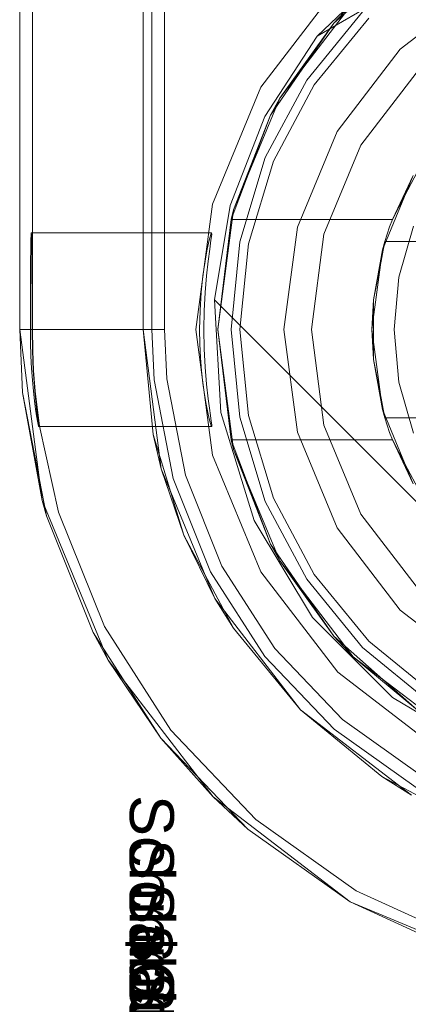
# Model space of a CAD drawing. Extents: x -634 to 300, y 62 to 1102.
# Tile 58 of 125: x 140.8317 to 140.9007, y 600.5419 to 600.7165. Entities that reach past the tile are written whole.
import ezdxf

# ---------------------------------------------------------------- set-up
doc = ezdxf.new("R2010")
doc.units = 0
doc.layers.get('0').update_dxf_attribs({"lineweight": 13})
doc.layers.add('AM_6-A06CPW2XL0', color=2, linetype='Continuous', lineweight=35, true_color=0xffff00)
doc.styles.get("Standard").update_dxf_attribs({"font": 'ARIALN.TTF'})

# ---------------------------------------------------------------- blocks, each defined once
blk = doc.blocks.new('Referenz-A06CPW2YL0')
at = {"color": 9, "linetype": 'ByBlock', "lineweight": 13, "ltscale": 0.13, "true_color": 0xc1c9c4}
for p, q in [((140.83173, 603.23963), (140.83173, 600.6615)), ((140.83173, 600.6615), (140.83173, 603.23963)), ((140.85361, 600.6615), (140.85361, 603.23963)), ((140.85517, 600.6615), (140.85517, 601.71619)), ((140.85361, 600.799), (140.85361, 600.6615)), ((140.8992, 600.71122), (140.91376, 600.72239)), ((140.91376, 600.72239), (140.8992, 600.71122)), ((140.89257, 600.71785), (140.88266, 600.70577)), ((140.88266, 600.70577), (140.89257, 600.71785)), ((140.89368, 600.71674), (140.88396, 600.7049)), ((140.88803, 600.69666), (140.8992, 600.71122)), ((140.8992, 600.71122), (140.88803, 600.69666)), ((140.90265, 600.70777), (140.89225, 600.69422)), ((140.89225, 600.69422), (140.90265, 600.70777)), ((140.88266, 600.70577), (140.8753, 600.692)), ((140.8753, 600.692), (140.88266, 600.70577)), ((140.88396, 600.7049), (140.87674, 600.6914)), ((140.881, 600.6797), (140.88803, 600.69666)), ((140.88803, 600.69666), (140.881, 600.6797)), ((140.89225, 600.69422), (140.88571, 600.67844)), ((140.88571, 600.67844), (140.89225, 600.69422)), ((140.8753, 600.692), (140.87076, 600.67705)), ((140.87076, 600.67705), (140.8753, 600.692)), ((140.87674, 600.6914), (140.8723, 600.67674)), ((140.87861, 600.6615), (140.881, 600.6797)), ((140.881, 600.6797), (140.87861, 600.6615)), ((140.88571, 600.67844), (140.88348, 600.6615)), ((140.88348, 600.6615), (140.88571, 600.67844)), ((140.87076, 600.67705), (140.86923, 600.6615)), ((140.86923, 600.6615), (140.87076, 600.67705)), ((140.8723, 600.67674), (140.87079, 600.6615)), ((140.83173, 600.6615), (140.83572, 600.63117)), ((140.83173, 600.6615), (140.83226, 600.65036)), ((140.83213, 600.6615), (140.83173, 600.6615)), ((140.83226, 600.65036), (140.83173, 600.6615)), ((140.83173, 600.6615), (140.83173, 600.6615)), ((140.83331, 600.6615), (140.83213, 600.6615)), ((140.83524, 600.6615), (140.83331, 600.6615)), ((140.83785, 600.6615), (140.83524, 600.6615)), ((140.84104, 600.6615), (140.83785, 600.6615)), ((140.84472, 600.6615), (140.84104, 600.6615)), ((140.84876, 600.6615), (140.84472, 600.6615)), ((140.85301, 600.6615), (140.84876, 600.6615)), ((140.85517, 600.6615), (140.85301, 600.6615)), ((140.85685, 600.63683), (140.85361, 600.6615)), ((140.85361, 600.6615), (140.85544, 600.64291)), ((140.85361, 600.6615), (140.85361, 600.6615)), ((140.85559, 600.65259), (140.85517, 600.6615)), ((140.86923, 600.6615), (140.87076, 600.64595)), ((140.87076, 600.64595), (140.86923, 600.6615)), ((140.87079, 600.6615), (140.8723, 600.64626)), ((140.881, 600.6433), (140.87861, 600.6615)), ((140.87861, 600.6615), (140.881, 600.6433)), ((140.88348, 600.6615), (140.88571, 600.64456)), ((140.88571, 600.64456), (140.88348, 600.6615)), ((140.85897, 600.63509), (140.85559, 600.65259)), ((140.83226, 600.65036), (140.83572, 600.63117)), ((140.83648, 600.62848), (140.83226, 600.65036)), ((140.8723, 600.64626), (140.87674, 600.6316)), ((140.87076, 600.64595), (140.8753, 600.63101)), ((140.8753, 600.63101), (140.87076, 600.64595)), ((140.88571, 600.64456), (140.89225, 600.62878)), ((140.89225, 600.62878), (140.88571, 600.64456)), ((140.86086, 600.62503), (140.85544, 600.64291)), ((140.85544, 600.64291), (140.85685, 600.63683)), ((140.88803, 600.62634), (140.881, 600.6433)), ((140.881, 600.6433), (140.88803, 600.62634)), ((140.86638, 600.61384), (140.85685, 600.63683)), ((140.85685, 600.63683), (140.86086, 600.62503)), ((140.86559, 600.61854), (140.85897, 600.63509)), ((140.83572, 600.63117), (140.84743, 600.60291)), ((140.83572, 600.63117), (140.83648, 600.62848)), ((140.8753, 600.63101), (140.88266, 600.61723)), ((140.88266, 600.61723), (140.8753, 600.63101)), ((140.87674, 600.6316), (140.88396, 600.6181)), ((140.89225, 600.62878), (140.90265, 600.61523)), ((140.90265, 600.61523), (140.89225, 600.62878)), ((140.83648, 600.62848), (140.84476, 600.6078)), ((140.8992, 600.61178), (140.88803, 600.62634)), ((140.88803, 600.62634), (140.8992, 600.61178)), ((140.86967, 600.60855), (140.86086, 600.62503)), ((140.86086, 600.62503), (140.86638, 600.61384)), ((140.87523, 600.60355), (140.86559, 600.61854)), ((140.88266, 600.61723), (140.89257, 600.60515)), ((140.89257, 600.60515), (140.88266, 600.61723)), ((140.88396, 600.6181), (140.89368, 600.60626)), ((140.88152, 600.5941), (140.86638, 600.61384)), ((140.86638, 600.61384), (140.86967, 600.60855)), ((140.91376, 600.60061), (140.8992, 600.61178)), ((140.8992, 600.61178), (140.91376, 600.60061)), ((140.84476, 600.6078), (140.84743, 600.60291)), ((140.8568, 600.58906), (140.84476, 600.6078)), ((140.86967, 600.60855), (140.88152, 600.5941)), ((140.89368, 600.60626), (140.90552, 600.59654)), ((140.89257, 600.60515), (140.90465, 600.59524)), ((140.90465, 600.59524), (140.89257, 600.60515)), ((140.84743, 600.60291), (140.86606, 600.57864)), ((140.84743, 600.60291), (140.8568, 600.58906)), ((140.88753, 600.59065), (140.87523, 600.60355)), ((140.90126, 600.57896), (140.88152, 600.5941)), ((140.88152, 600.5941), (140.89597, 600.58225)), ((140.90204, 600.58031), (140.88753, 600.59065)), ((140.8568, 600.58906), (140.86606, 600.57864)), ((140.87218, 600.57294), (140.8568, 600.58906)), ((140.89597, 600.58225), (140.90126, 600.57896)), ((140.91244, 600.57344), (140.89597, 600.58225)), ((140.86606, 600.57864), (140.89033, 600.56001)), ((140.86606, 600.57864), (140.87218, 600.57294)), ((140.87218, 600.57294), (140.89033, 600.56001)), ((140.89033, 600.56001), (140.87218, 600.57294)), ((140.89033, 600.56001), (140.91859, 600.54831)), ((140.89033, 600.56001), (140.91059, 600.55076)), ((140.91059, 600.55076), (140.89033, 600.56001))]:
    blk.add_line(p, q, dxfattribs=at)
at = {"color": 251, "linetype": 'ByBlock', "lineweight": 13, "ltscale": 0.13, "true_color": 0x636363}
for p, q in [((140.83173, 603.23963), (140.83173, 600.6615)), ((140.85742, 603.23963), (140.85742, 600.6615)), ((140.83398, 603.22375), (140.83398, 600.67869)), ((140.8999, 600.72825), (140.88449, 600.71353)), ((140.88449, 600.71353), (140.90923, 600.7279)), ((140.88449, 600.71353), (140.90923, 600.7279)), ((140.88815, 600.72227), (140.8745, 600.70447)), ((140.87525, 600.69932), (140.88449, 600.71353)), ((140.87525, 600.69932), (140.88449, 600.71353)), ((140.88449, 600.71353), (140.88449, 600.71353)), ((140.8745, 600.70447), (140.86591, 600.68374)), ((140.86909, 600.68352), (140.87525, 600.69932)), ((140.86909, 600.68352), (140.87525, 600.69932)), ((140.86591, 600.68374), (140.86298, 600.6615)), ((140.86628, 600.6668), (140.86909, 600.68352)), ((140.86628, 600.6668), (140.86909, 600.68352)), ((140.83375, 600.67836), (140.83372, 600.67738)), ((140.83378, 600.67869), (140.83375, 600.67836)), ((140.86578, 600.67869), (140.83378, 600.67869)), ((140.83378, 600.67869), (140.83381, 600.67836)), ((140.83381, 600.67836), (140.83383, 600.67738)), ((140.83398, 600.67869), (140.83398, 600.67579)), ((140.86537, 600.67737), (140.86563, 600.67835)), ((140.86563, 600.67835), (140.86578, 600.67869)), ((140.86567, 600.67739), (140.86579, 600.67836)), ((140.86579, 600.67836), (140.86578, 600.67869)), ((140.83372, 600.67738), (140.83369, 600.67579)), ((140.83383, 600.67738), (140.83386, 600.67579)), ((140.86502, 600.67578), (140.86537, 600.67737)), ((140.86545, 600.6758), (140.86567, 600.67739)), ((140.83369, 600.67579), (140.83367, 600.67365)), ((140.83386, 600.67579), (140.83388, 600.67365)), ((140.83398, 600.67579), (140.83398, 600.67365)), ((140.86462, 600.67365), (140.86502, 600.67578)), ((140.86517, 600.67366), (140.86545, 600.6758)), ((140.83367, 600.67365), (140.83365, 600.67105)), ((140.83388, 600.67365), (140.8339, 600.67105)), ((140.83398, 600.67365), (140.83398, 600.67105)), ((140.86424, 600.67106), (140.86462, 600.67365)), ((140.86488, 600.67105), (140.86517, 600.67366)), ((140.83365, 600.67105), (140.83364, 600.66808)), ((140.8339, 600.67105), (140.83392, 600.66808)), ((140.83398, 600.67105), (140.83398, 600.66808)), ((140.86393, 600.66809), (140.86424, 600.67106)), ((140.86463, 600.66809), (140.86488, 600.67105)), ((140.83364, 600.66808), (140.83363, 600.66485)), ((140.83392, 600.66808), (140.83392, 600.66485)), ((140.83398, 600.66808), (140.83398, 600.66485)), ((140.86372, 600.66487), (140.86393, 600.66809)), ((140.86447, 600.66486), (140.86463, 600.66809)), ((140.86742, 600.64679), (140.86628, 600.6668)), ((140.95422, 600.57886), (140.86628, 600.6668)), ((140.95422, 600.57886), (140.86628, 600.6668)), ((140.86628, 600.6668), (140.86628, 600.6668)), ((140.83363, 600.66485), (140.83363, 600.6615)), ((140.83392, 600.66485), (140.83393, 600.6615)), ((140.83398, 600.66485), (140.83398, 600.6615)), ((140.86364, 600.6615), (140.86372, 600.66487)), ((140.86441, 600.6615), (140.86447, 600.66486)), ((140.83363, 600.6615), (140.83173, 600.6615)), ((140.83173, 600.6615), (140.83572, 600.63117)), ((140.83363, 600.6615), (140.83365, 600.65914)), ((140.83398, 600.6615), (140.83393, 600.6615)), ((140.83393, 600.6615), (140.83398, 600.65779)), ((140.83404, 600.6578), (140.83398, 600.6615)), ((140.83438, 600.6615), (140.83398, 600.6615)), ((140.83557, 600.6615), (140.83438, 600.6615)), ((140.83749, 600.6615), (140.83557, 600.6615)), ((140.8401, 600.6615), (140.83749, 600.6615)), ((140.8433, 600.6615), (140.8401, 600.6615)), ((140.84697, 600.6615), (140.8433, 600.6615)), ((140.85101, 600.6615), (140.84697, 600.6615)), ((140.85526, 600.6615), (140.85101, 600.6615)), ((140.85742, 600.6615), (140.85526, 600.6615)), ((140.85783, 600.6528), (140.85742, 600.6615)), ((140.86298, 600.6615), (140.86591, 600.63926)), ((140.86368, 600.65898), (140.86364, 600.6615)), ((140.86447, 600.6581), (140.86441, 600.6615)), ((140.83365, 600.65914), (140.83373, 600.65683)), ((140.8638, 600.65652), (140.86368, 600.65898)), ((140.83373, 600.65683), (140.83385, 600.65461)), ((140.83398, 600.65779), (140.83414, 600.65428)), ((140.83421, 600.65428), (140.83404, 600.6578)), ((140.86464, 600.65483), (140.86447, 600.6581)), ((140.86399, 600.65417), (140.8638, 600.65652)), ((140.83385, 600.65461), (140.834, 600.65252)), ((140.83414, 600.65428), (140.83428, 600.6522)), ((140.8345, 600.65057), (140.83421, 600.65428)), ((140.86424, 600.65198), (140.86399, 600.65417)), ((140.86489, 600.65183), (140.86464, 600.65483)), ((140.834, 600.65252), (140.83418, 600.6506)), ((140.83428, 600.6522), (140.83441, 600.65057)), ((140.86113, 600.63572), (140.85783, 600.6528)), ((140.86452, 600.65), (140.86424, 600.65198)), ((140.86519, 600.6492), (140.86489, 600.65183)), ((140.83418, 600.6506), (140.83437, 600.6489)), ((140.83441, 600.65057), (140.83471, 600.64755)), ((140.83499, 600.64633), (140.8345, 600.65057)), ((140.86481, 600.64827), (140.86452, 600.65)), ((140.83437, 600.6489), (140.83455, 600.64742)), ((140.8651, 600.64682), (140.86481, 600.64827)), ((140.8654, 600.64757), (140.86519, 600.6492)), ((140.83455, 600.64742), (140.83473, 600.6462)), ((140.83471, 600.64755), (140.83485, 600.64631)), ((140.83485, 600.64631), (140.83497, 600.64535)), ((140.83527, 600.64438), (140.83499, 600.64633)), ((140.86536, 600.64567), (140.8651, 600.64682)), ((140.86558, 600.64625), (140.8654, 600.64757)), ((140.86572, 600.64526), (140.86558, 600.64625)), ((140.87335, 600.62763), (140.86742, 600.64679)), ((140.83473, 600.6462), (140.83488, 600.64528)), ((140.83488, 600.64528), (140.83499, 600.64466)), ((140.83497, 600.64535), (140.83504, 600.6447)), ((140.83499, 600.64466), (140.83505, 600.64435)), ((140.83504, 600.6447), (140.83507, 600.64436)), ((140.86557, 600.64487), (140.86536, 600.64567)), ((140.86572, 600.64441), (140.86557, 600.64487)), ((140.86579, 600.64461), (140.86572, 600.64526)), ((140.86579, 600.64433), (140.86579, 600.64461)), ((140.83507, 600.64436), (140.83505, 600.64435)), ((140.83505, 600.64435), (140.86579, 600.64433)), ((140.83864, 600.62912), (140.83527, 600.64438)), ((140.86579, 600.64433), (140.86572, 600.64441)), ((140.86591, 600.63926), (140.8745, 600.61853)), ((140.86759, 600.61957), (140.86113, 600.63572)), ((140.83572, 600.63117), (140.84743, 600.60291)), ((140.84676, 600.60883), (140.83864, 600.62912)), ((140.8837, 600.61046), (140.87335, 600.62763)), ((140.877, 600.60494), (140.86759, 600.61957)), ((140.8745, 600.61853), (140.88815, 600.60073)), ((140.89788, 600.59628), (140.8837, 600.61046)), ((140.85857, 600.59045), (140.84676, 600.60883)), ((140.889, 600.59235), (140.877, 600.60494)), ((140.84743, 600.60291), (140.86606, 600.57864)), ((140.88815, 600.60073), (140.90595, 600.58708)), ((140.91505, 600.58593), (140.89788, 600.59628)), ((140.90317, 600.58226), (140.889, 600.59235)), ((140.87365, 600.57464), (140.85857, 600.59045)), ((140.86606, 600.57864), (140.89033, 600.56001)), ((140.89145, 600.56196), (140.87365, 600.57464)), ((140.91133, 600.55289), (140.89145, 600.56196)), ((140.89033, 600.56001), (140.91859, 600.54831))]:
    blk.add_line(p, q, dxfattribs=at)
at = {"color": 7, "linetype": 'ByBlock', "lineweight": 13, "ltscale": 0.13}
for p, q in [((140.88747, 600.71585), (140.90228, 600.72898)), ((140.90228, 600.72898), (140.88747, 600.71585)), ((140.87788, 600.70252), (140.89091, 600.71951)), ((140.89091, 600.71951), (140.87788, 600.70252)), ((140.89091, 600.71951), (140.88747, 600.71585)), ((140.89091, 600.71951), (140.88747, 600.71585)), ((140.87624, 600.69955), (140.88747, 600.71585)), ((140.88747, 600.71585), (140.87624, 600.69955)), ((140.88747, 600.71585), (140.87788, 600.70252)), ((140.88747, 600.71585), (140.87788, 600.70252)), ((140.86968, 600.68273), (140.87788, 600.70252)), ((140.87788, 600.70252), (140.86968, 600.68273)), ((140.87788, 600.70252), (140.87624, 600.69955)), ((140.87788, 600.70252), (140.87624, 600.69955)), ((140.86925, 600.68103), (140.87624, 600.69955)), ((140.87624, 600.69955), (140.86925, 600.68103)), ((140.87624, 600.69955), (140.86968, 600.68273)), ((140.87624, 600.69955), (140.86968, 600.68273)), ((140.90008, 600.68529), (140.90286, 600.69053)), ((140.8961, 600.67565), (140.90156, 600.68884)), ((140.90156, 600.68884), (140.89784, 600.68103)), ((140.89784, 600.68103), (140.90008, 600.68529)), ((140.86689, 600.6615), (140.86968, 600.68273)), ((140.86968, 600.68273), (140.86689, 600.6615)), ((140.86968, 600.68273), (140.86925, 600.68103)), ((140.86968, 600.68273), (140.86925, 600.68103)), ((140.86925, 600.68103), (140.86689, 600.6615)), ((140.86925, 600.68103), (140.89784, 600.68103)), ((140.86925, 600.68103), (140.86925, 600.68103)), ((140.89784, 600.68103), (140.86925, 600.68103)), ((140.89736, 600.67974), (140.89692, 600.67844)), ((140.89784, 600.68103), (140.89736, 600.67974)), ((140.89784, 600.68103), (140.89784, 600.68103)), ((140.90157, 600.67984), (140.899, 600.67083)), ((140.89692, 600.67844), (140.89651, 600.67713)), ((140.89651, 600.67713), (140.89449, 600.66677)), ((140.89583, 600.67364), (140.89634, 600.67624)), ((140.89651, 600.67713), (140.8961, 600.67565)), ((140.89634, 600.67624), (140.89651, 600.67713)), ((141.00133, 600.67713), (140.89651, 600.67713)), ((140.89651, 600.67713), (140.8967, 600.67713)), ((140.89651, 600.67713), (140.89651, 600.67713)), ((140.8967, 600.67713), (141.00113, 600.67713)), ((140.89423, 600.6615), (140.8961, 600.67565)), ((140.8961, 600.67565), (140.89449, 600.66677)), ((140.89449, 600.66677), (140.89583, 600.67364)), ((140.899, 600.67083), (140.89814, 600.6615)), ((140.89449, 600.66677), (140.89423, 600.6615)), ((140.89449, 600.66677), (140.89449, 600.66344)), ((140.89449, 600.66344), (140.89449, 600.65956)), ((140.86968, 600.64027), (140.86689, 600.6615)), ((140.86689, 600.6615), (140.86925, 600.64197)), ((140.86689, 600.6615), (140.86968, 600.64027)), ((140.8961, 600.64735), (140.89423, 600.6615)), ((140.89423, 600.6615), (140.89449, 600.65623)), ((140.89814, 600.6615), (140.899, 600.65217)), ((140.89449, 600.65956), (140.89449, 600.65623)), ((140.89449, 600.65623), (140.89651, 600.64588)), ((140.89583, 600.64936), (140.89449, 600.65623)), ((140.89449, 600.65623), (140.8961, 600.64735)), ((140.899, 600.65217), (140.90157, 600.64316)), ((140.89634, 600.64676), (140.89583, 600.64936)), ((140.90156, 600.63416), (140.8961, 600.64735)), ((140.8961, 600.64735), (140.89651, 600.64588)), ((140.89651, 600.64588), (140.89634, 600.64676)), ((140.89651, 600.64588), (141.00133, 600.64588)), ((140.8967, 600.64588), (140.89651, 600.64588)), ((140.89651, 600.64588), (140.89692, 600.64456)), ((140.89651, 600.64588), (140.89651, 600.64588)), ((141.00113, 600.64588), (140.8967, 600.64588)), ((140.89692, 600.64456), (140.89736, 600.64326)), ((140.89736, 600.64326), (140.89784, 600.64197)), ((140.86925, 600.64197), (140.86968, 600.64027)), ((140.86925, 600.64197), (140.86968, 600.64027)), ((140.87624, 600.62345), (140.86925, 600.64197)), ((140.89784, 600.64197), (140.86925, 600.64197)), ((140.86925, 600.64197), (140.86925, 600.64197)), ((140.86925, 600.64197), (140.87624, 600.62345)), ((140.89784, 600.64197), (140.86925, 600.64197)), ((140.90008, 600.63771), (140.89784, 600.64197)), ((140.89784, 600.64197), (140.90156, 600.63416)), ((140.89784, 600.64197), (140.89784, 600.64197)), ((140.86968, 600.64027), (140.87624, 600.62345)), ((140.87788, 600.62048), (140.86968, 600.64027)), ((140.86968, 600.64027), (140.87624, 600.62345)), ((140.86968, 600.64027), (140.87788, 600.62048)), ((140.90286, 600.63247), (140.90008, 600.63771)), ((140.87624, 600.62345), (140.87788, 600.62048)), ((140.88747, 600.60715), (140.87624, 600.62345)), ((140.87624, 600.62345), (140.87788, 600.62048)), ((140.87624, 600.62345), (140.88747, 600.60715)), ((140.87788, 600.62048), (140.88747, 600.60715)), ((140.89091, 600.6035), (140.87788, 600.62048)), ((140.87788, 600.62048), (140.88747, 600.60715)), ((140.87788, 600.62048), (140.89091, 600.6035)), ((140.90228, 600.59402), (140.88747, 600.60715)), ((140.88747, 600.60715), (140.89091, 600.6035)), ((140.88747, 600.60715), (140.89091, 600.6035)), ((140.88747, 600.60715), (140.90228, 600.59402)), ((140.89091, 600.6035), (140.90228, 600.59402)), ((140.9079, 600.59046), (140.89091, 600.6035)), ((140.89091, 600.6035), (140.90228, 600.59402)), ((140.89091, 600.6035), (140.9079, 600.59046))]:
    blk.add_line(p, q, dxfattribs=at)
at = {"layer": 'AM_6-A06CPW2XL0', "linetype": 'ByBlock', "ltscale": 0.35, "char_height": 0.0078125, "attachment_point": 1, "rotation": 270}
for s, insert in [('{\\fArial;Schraube_TK34mm-schwarz}', (140.85908, 600.57897)), ('{\\fArial;Schraube_TK34mm-schwarz}', (140.85908, 600.57116)), ('{\\fArial;Schraube_TK34mm-schwarz}', (140.85908, 600.56334)), ('{\\fArial;$CNSORDERNO.}', (140.85908, 600.55564)), ('{\\fArial;Schraube_TK34mm-schwarz}', (140.85908, 600.54772))]:
    blk.add_mtext(s, dxfattribs=dict(at, insert=insert))

msp = doc.modelspace()

# ---------------------------------------------------------------- block references
at = {"color": 8, "lineweight": 25, "ltscale": 0.25, "true_color": 0x808080}
msp.add_blockref('Referenz-A06CPW2YL0', (0, 0), dxfattribs=at)

doc.saveas('drawing.dxf')
